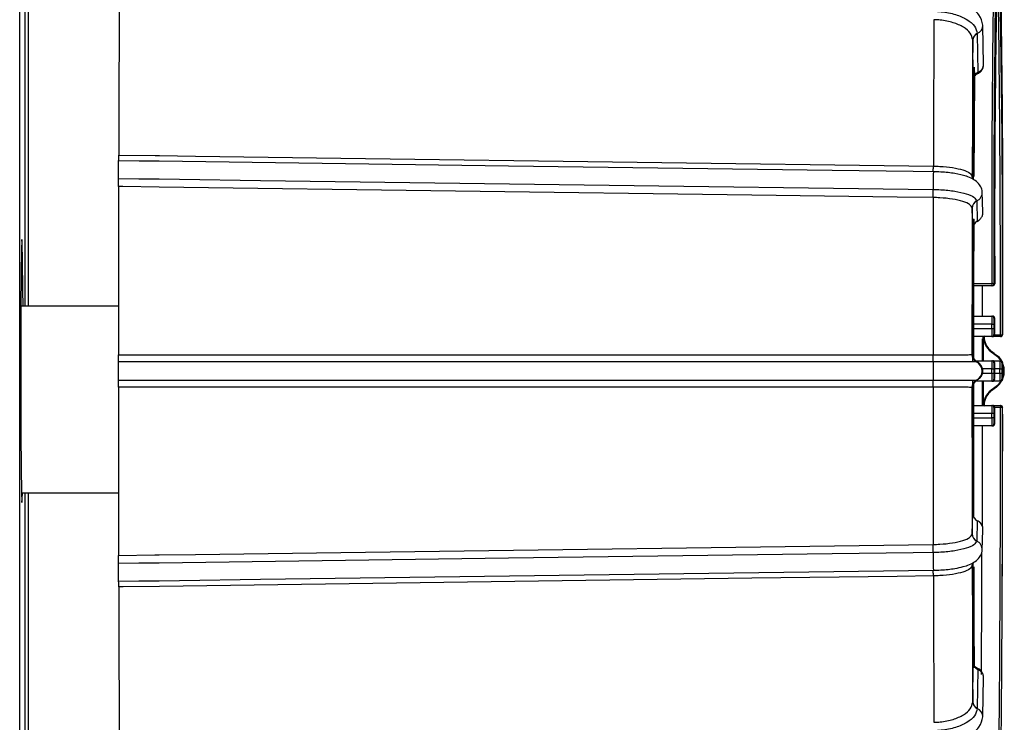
# Model space of a CAD drawing. Extents: x 5 to 297, y -3 to 205.
# Tile 7 of 38: x 67.07 to 69.5, y 72.29 to 74.02. Entities that reach past the tile are written whole.
import ezdxf

# ---------------------------------------------------------------- set-up
doc = ezdxf.new("R2010")
doc.units = 0
doc.layers.get('0').update_dxf_attribs({"linetype": 'CONTINUOUS'})

msp = doc.modelspace()

# ---------------------------------------------------------------- linework, layer by layer
at = {"color": 7, "linetype": 'CONTINUOUS'}
for p, q in [((67.0745, 70.6991), (67.0745, 75.5233)), ((67.0881, 73.3191), (67.0881, 74.2091)), ((67.0962, 73.3191), (67.0962, 74.2091)), ((69.4478, 73.914), (69.4463, 74.0103)), ((69.4212, 73.9741), (69.4212, 73.9746)), ((69.4227, 73.878), (69.4212, 73.9741)), ((69.4324, 73.9902), (69.4324, 73.9897)), ((69.4324, 73.9897), (69.4338, 73.8941)), ((69.4091, 73.6374), (69.4055, 73.639)), ((69.42, 73.6371), (69.42, 73.6383)), ((69.42, 73.6374), (69.42, 73.638)), ((69.4201, 73.6371), (69.42, 73.6376)), ((69.4465, 73.5505), (69.4448, 73.6004)), ((69.4198, 73.5602), (69.4198, 73.5604)), ((69.4214, 73.5104), (69.4198, 73.5602)), ((69.4309, 73.5777), (69.431, 73.5775)), ((69.431, 73.5775), (69.4326, 73.528)), ((69.4238, 73.5332), (69.4235, 73.375)), ((69.4235, 73.375), (69.4685, 73.375)), ((69.4685, 73.3691), (69.4235, 73.3691)), ((69.4442, 73.3691), (69.4444, 73.2941)), ((69.4705, 73.3691), (69.4685, 73.3691)), ((69.4735, 73.3741), (69.4755, 73.3741)), ((67.3177, 73.3191), (67.0777, 73.3191)), ((69.4235, 73.2941), (69.4685, 73.2941)), ((69.4685, 73.2941), (69.4703, 73.2941)), ((69.4233, 73.2741), (69.4233, 73.2641)), ((69.4683, 73.2741), (69.4233, 73.2741)), ((69.4683, 73.2741), (69.4734, 73.2741)), ((69.4683, 73.2641), (69.4683, 73.2741)), ((69.4734, 73.2741), (69.4734, 73.2641)), ((69.4753, 73.2891), (69.4735, 73.2891)), ((69.4755, 73.2641), (69.4755, 73.2741)), ((69.4755, 73.2641), (69.4755, 73.2741)), ((69.4233, 73.2641), (69.4683, 73.2641)), ((69.4685, 73.2441), (69.4235, 73.2441)), ((69.4472, 73.1841), (69.4472, 73.2441)), ((69.4514, 73.2321), (69.4491, 73.2457)), ((69.4683, 73.2641), (69.4734, 73.2641)), ((69.4703, 73.2441), (69.4685, 73.2441)), ((69.4895, 73.2441), (69.4703, 73.2441)), ((69.4735, 73.2491), (69.4753, 73.2491)), ((69.4901, 73.2441), (69.4895, 73.2441)), ((69.4945, 73.2491), (69.4951, 73.2491)), ((69.4457, 73.1841), (69.4457, 73.2385)), ((69.4194, 73.1994), (69.4211, 73.1994)), ((69.474, 73.2024), (69.4722, 73.2024)), ((69.474, 73.2025), (69.474, 73.2024)), ((69.474, 73.2025), (69.474, 73.2025)), ((69.4282, 73.1841), (69.4685, 73.1841)), ((69.4305, 73.1815), (69.4305, 73.1815)), ((69.4322, 73.1815), (69.4305, 73.1815)), ((69.4685, 73.1841), (69.4703, 73.1841)), ((69.4703, 73.1841), (69.4881, 73.1841)), ((69.4753, 73.1791), (69.4735, 73.1791)), ((69.4881, 73.1841), (69.49, 73.1841)), ((69.495, 73.1791), (69.4931, 73.1791)), ((69.4683, 73.1641), (69.4734, 73.1641)), ((69.4683, 73.1541), (69.4683, 73.1641)), ((69.4683, 73.1541), (69.4734, 73.1541)), ((69.4734, 73.1641), (69.4734, 73.1541)), ((69.4755, 73.1541), (69.4755, 73.1641)), ((69.4755, 73.1541), (69.4755, 73.1641)), ((69.488, 73.1641), (69.493, 73.1641)), ((69.488, 73.1541), (69.488, 73.1641)), ((69.488, 73.1541), (69.493, 73.1541)), ((69.493, 73.1641), (69.493, 73.1541)), ((69.4951, 73.1541), (69.4951, 73.1641)), ((69.4951, 73.1541), (69.4951, 73.1641)), ((69.4685, 73.1341), (69.4282, 73.1341)), ((69.4305, 73.1368), (69.4305, 73.1368)), ((69.4305, 73.1368), (69.4322, 73.1368)), ((69.4457, 73.0744), (69.4457, 73.1341)), ((69.4472, 73.0741), (69.4472, 73.1341)), ((69.4703, 73.1341), (69.4685, 73.1341)), ((69.4881, 73.1341), (69.4703, 73.1341)), ((69.4735, 73.1391), (69.4753, 73.1391)), ((69.49, 73.1341), (69.4881, 73.1341)), ((69.4931, 73.1391), (69.495, 73.1391)), ((69.4194, 73.1188), (69.4194, 73.1188)), ((69.4211, 73.1188), (69.4194, 73.1188)), ((69.4722, 73.1158), (69.474, 73.1158)), ((69.474, 73.1158), (69.474, 73.1158)), ((69.474, 73.1158), (69.474, 73.1158)), ((69.4235, 73.0741), (69.4685, 73.0741)), ((69.4685, 73.0741), (69.4703, 73.0741)), ((69.4703, 73.0741), (69.4896, 73.0741)), ((69.4896, 73.0741), (69.4901, 73.0741)), ((69.4233, 73.0541), (69.4233, 73.0441)), ((69.4683, 73.0541), (69.4233, 73.0541)), ((69.4683, 73.0441), (69.4683, 73.0541)), ((69.4734, 73.0541), (69.4683, 73.0541)), ((69.4734, 73.0541), (69.4734, 73.0441)), ((69.4753, 73.0691), (69.4735, 73.0691)), ((69.4755, 73.0441), (69.4755, 73.0541)), ((69.4755, 73.0441), (69.4755, 73.0541)), ((69.4951, 73.0691), (69.4946, 73.0691)), ((69.4233, 73.0441), (69.4683, 73.0441)), ((69.4734, 73.0441), (69.4683, 73.0441)), ((69.4735, 73.0291), (69.4753, 73.0291)), ((69.4685, 73.0241), (69.4235, 73.0241)), ((69.4703, 73.0241), (69.4685, 73.0241)), ((67.0791, 72.8591), (67.3179, 72.8591)), ((67.0881, 72.1091), (67.0881, 72.8591)), ((67.0962, 72.1091), (67.0962, 72.8591)), ((69.4198, 72.7581), (69.4214, 72.8079)), ((69.4326, 72.7903), (69.431, 72.7408)), ((69.4448, 72.7179), (69.4465, 72.7678)), ((69.431, 72.7408), (69.4309, 72.7406)), ((69.3979, 72.6776), (69.4055, 72.6793)), ((69.42, 72.68), (69.42, 72.6813)), ((69.42, 72.6803), (69.42, 72.6809)), ((69.42, 72.6803), (69.42, 72.68)), ((69.4212, 72.3441), (69.4227, 72.4402)), ((69.4338, 72.4242), (69.4324, 72.3286)), ((69.4463, 72.308), (69.4478, 72.4043)), ((69.4324, 72.3286), (69.4324, 72.3281))]:
    msp.add_line(p, q, dxfattribs=at)
at = {"color": 1, "linetype": 'CONTINUOUS'}
for p, q in [((69.42, 73.638), (69.42, 73.6373)), ((69.4735, 73.2494), (69.4735, 73.2491)), ((69.4753, 73.2484), (69.4894, 73.2484)), ((69.4452, 73.1541), (69.4683, 73.1541)), ((69.4683, 73.1641), (69.4454, 73.1641)), ((69.488, 73.1641), (69.4755, 73.1641)), ((69.4755, 73.1541), (69.488, 73.1541)), ((69.4735, 73.1394), (69.4735, 73.1391)), ((69.4896, 73.0692), (69.4753, 73.0692)), ((69.42, 72.681), (69.42, 72.6803))]:
    msp.add_line(p, q, dxfattribs=at)
at = {"color": 7, "linetype": 'CONTINUOUS', "flags": 128}
for points in [[(69.4248, 73.9076), (69.4242, 73.7833), (69.4236, 73.6385)], [(69.4254, 73.8955), (69.4246, 73.7515), (69.4242, 73.6398)], [(67.3183, 73.6909), (67.4078, 73.6897), (67.4184, 73.6895), (67.5078, 73.6883), (67.8655, 73.6835), (69.3244, 73.6637)], [(69.3243, 73.6496), (69.2744, 73.6503), (69.0752, 73.653), (68.2781, 73.6638), (67.4183, 73.6755), (67.3684, 73.6761), (67.3182, 73.6768)], [(67.3181, 73.6333), (67.3679, 73.6327), (67.4181, 73.632), (67.468, 73.6313), (67.6672, 73.6286), (68.4643, 73.6178), (69.3242, 73.6061)], [(69.3242, 73.5862), (69.2348, 73.5874), (68.8772, 73.5923), (67.4182, 73.6121), (67.3288, 73.6133), (67.3182, 73.6134)], [(69.4233, 73.5335), (69.4229, 73.375), (69.4228, 73.1913)], [(69.4325, 73.5274), (69.4326, 73.5274), (69.4326, 73.528)], [(67.0827, 73.3191), (67.0825, 73.3588), (67.0818, 73.4312), (67.0809, 73.4742), (67.08, 73.483), (67.0791, 73.4568), (67.0783, 73.3983), (67.0777, 73.3138), (67.0774, 73.2126), (67.0774, 73.1057), (67.0777, 73.0045), (67.0783, 72.92), (67.0791, 72.8615), (67.08, 72.8353), (67.0809, 72.8441), (67.0813, 72.8591)], [(69.4472, 73.2441), (69.4472, 73.2079), (69.4472, 73.1841)], [(67.3177, 73.1992), (67.4071, 73.1992), (67.4177, 73.1992), (67.5072, 73.1992), (67.8649, 73.1992), (69.3238, 73.1992)], [(69.4722, 73.2024), (69.4825, 73.1945), (69.4905, 73.1842)], [(69.474, 73.2025), (69.4844, 73.1945), (69.4923, 73.1843)], [(69.3237, 73.1817), (69.2738, 73.1817), (69.0746, 73.1817), (68.2775, 73.1817), (67.4176, 73.1817), (67.3678, 73.1817), (67.3176, 73.1817)], [(67.3176, 73.1366), (67.3674, 73.1366), (67.4176, 73.1366), (67.4674, 73.1366), (67.6667, 73.1366), (68.4638, 73.1366), (69.3237, 73.1366)], [(69.4228, 73.1269), (69.4229, 72.9433), (69.4232, 72.7999)], [(69.4472, 73.1341), (69.4472, 73.1104), (69.4472, 73.0741)], [(69.4904, 73.1341), (69.4905, 73.1341), (69.4825, 73.1238), (69.4722, 73.1158)], [(69.3238, 73.1191), (69.2344, 73.1191), (68.8767, 73.1191), (67.4177, 73.1191), (67.3283, 73.1191), (67.3177, 73.1191)], [(69.4445, 73.0241), (69.4445, 72.9222), (69.4442, 72.7777), (69.4442, 72.7755)], [(69.4325, 72.7909), (69.4326, 72.7909), (69.4326, 72.7903)], [(69.3242, 72.7122), (69.2743, 72.7115), (69.0751, 72.7088), (68.278, 72.698), (67.4181, 72.6863), (67.3683, 72.6856), (67.3181, 72.685)], [(67.3182, 72.7049), (67.4076, 72.7061), (67.4182, 72.7062), (67.5076, 72.7074), (67.8654, 72.7123), (69.3242, 72.7321)], [(67.3182, 72.6415), (67.368, 72.6422), (67.4183, 72.6428), (67.4681, 72.6435), (67.6673, 72.6462), (68.4644, 72.657), (69.3243, 72.6687)], [(69.4236, 72.677), (69.4242, 72.535), (69.4247, 72.4284)], [(69.3244, 72.6546), (69.235, 72.6534), (68.8773, 72.6486), (67.4184, 72.6288), (67.329, 72.6276), (67.3183, 72.6274)]]:
    msp.add_lwpolyline(points, dxfattribs=at)
at = {"color": 1, "linetype": 'CONTINUOUS', "flags": 128}
for points in [[(69.4333, 73.8915), (69.4336, 73.8917), (69.4339, 73.8926), (69.4338, 73.8941)], [(69.4333, 72.4268), (69.4336, 72.4266), (69.4339, 72.4257), (69.4338, 72.4242)]]:
    msp.add_lwpolyline(points, dxfattribs=at)
at = {"color": 7, "linetype": 'CONTINUOUS'}
for centre, radius, start, end in [((106.2204, 73.5484), 36.7523, 178.67124, 180.27029), ((106.0784, 73.5468), 36.6053, 178.67124, 180.27029), ((27.5629, 73.4724), 41.9328, 359.69493, 1.26161), ((103.37, 73.5256), 33.8948, 178.76915, 180.256), ((32.7518, 73.4239), 36.7431, 359.72747, 1.29648), ((15.9729, 73.3478), 53.5166, 359.89362, 0.86863), ((238.8102, 73.264), 171.4924, 179.728422, 179.857372), ((231.3713, 73.2582), 162.0474, 179.729142, 179.856652), ((222.493, 73.2528), 153.0734, 179.72999, 179.855804), ((69.4387, 73.9739), 0.0175, 111.1449, 177.5316), ((69.4386, 73.9734), 0.0174, 110.8827, 177.5657), ((199.2378, 73.2577), 129.8164, 179.725062, 179.835291), ((71.0014, 73.624), 1.6773, 179.1231, 180.609), ((279.3323, 73.1628), 212.0146, 179.878209, 179.99014), ((269.6598, 73.1626), 200.336, 179.878834, 179.989516), ((258.6592, 73.1624), 189.2398, 179.879569, 179.98878), ((69.4392, 73.5602), 0.0194, 115.1787, 179.3641), ((69.4391, 73.56), 0.0193, 115.0565, 179.3904), ((69.6001, 73.3734), 0.1766, 179.469, 181.3709), ((69.4697, 73.3669), 0.00821, 62.1233, 98.4441), ((69.6451, 73.3734), 0.1766, 179.469, 181.3709), ((69.4685, 73.3741), 0.005, 270.0011, 0.0011), ((69.4705, 73.3741), 0.005, 270, 359.9404), ((69.4705, 73.3741), 0.005, 270.0011, 0.0011), ((69.9964, 73.2791), 0.5731, 178.5002, 180.4998), ((70.0414, 73.2791), 0.5731, 178.5002, 180.4998), ((69.4685, 73.2891), 0.005, 359.9989, 89.9989), ((69.4703, 73.2891), 0.005, 359.9989, 89.9989), ((69.9032, 73.2779), 0.4298, 178.5002, 180.4998), ((69.0456, 73.2779), 0.4298, 359.5002, 1.4998), ((69.9964, 73.2591), 0.5731, 179.5002, 181.4998), ((70.0414, 73.2591), 0.5731, 179.5002, 181.4998), ((69.4685, 73.2491), 0.005, 270.0011, 0.0011), ((69.4703, 73.2491), 0.005, 270.0011, 0.0011), ((70.0488, 73.2609), 0.5755, 179.6779, 181.1427), ((69.0456, 73.2604), 0.4298, 358.5002, 0.4998), ((69.4907, 73.2578), 0.00949, 262.6369, 293.7872), ((69.6051, 73.2475), 0.1156, 179.5204, 181.6374), ((69.4895, 73.2491), 0.005, 270.0011, 0.0011), ((69.4901, 73.2491), 0.005, 270, 0.0362), ((69.4901, 73.2491), 0.005, 270.0011, 0.0011), ((69.4394, 73.1994), 0.02, 179.9995, 243.5717), ((69.4394, 73.1994), 0.02, 180.0072, 243.575), ((71.2323, 73.1591), 1.9088, 179.3241, 180.6759), ((69.4193, 73.1591), 0.025, 296.4751, 63.5249), ((70.0414, 73.1691), 0.5731, 178.5002, 180.4998), ((69.4685, 73.1791), 0.005, 359.9989, 89.9989), ((69.4703, 73.1791), 0.005, 359.9989, 89.9989), ((69.9032, 73.1679), 0.4298, 178.5002, 180.4998), ((69.0456, 73.1679), 0.4298, 359.5002, 1.4998), ((70.061, 73.1691), 0.5731, 178.5002, 180.4998), ((69.4881, 73.1791), 0.005, 359.9989, 89.9989), ((69.49, 73.1791), 0.005, 359.9989, 89.9989), ((69.9228, 73.1679), 0.4298, 178.5002, 180.4998), ((69.449, 73.1591), 0.05, 332.3937, 20.7308), ((69.4471, 73.1591), 0.05, 339.6615, 15.6922), ((69.0653, 73.1679), 0.4298, 359.5002, 1.4998), ((70.0414, 73.1491), 0.5731, 179.5002, 181.4998), ((70.0488, 73.1509), 0.5755, 179.6779, 181.1427), ((69.0456, 73.1504), 0.4298, 358.5002, 0.4998), ((70.061, 73.1491), 0.5731, 179.5002, 181.4998), ((69.9228, 73.1504), 0.4298, 179.5002, 181.4998), ((69.0653, 73.1504), 0.4298, 358.5002, 0.4998), ((69.4394, 73.1188), 0.02, 116.4261, 179.9917), ((69.4394, 73.1188), 0.02, 116.4283, 180.0005), ((69.4685, 73.1391), 0.005, 270.0011, 0.0011), ((69.4703, 73.1391), 0.005, 270.0011, 0.0011), ((69.449, 73.1591), 0.05, 300.0105, 330.6354), ((69.4881, 73.1391), 0.005, 270.0011, 0.0011), ((69.49, 73.1391), 0.005, 270.0011, 0.0011), ((279.3323, 73.1555), 212.0146, 180.00986, 180.121791), ((269.6598, 73.1557), 200.336, 180.010484, 180.121166), ((258.6592, 73.1559), 189.2398, 180.01122, 180.120431), ((69.9964, 73.0591), 0.5731, 178.5002, 180.4998), ((70.0414, 73.0591), 0.5731, 178.5002, 180.4998), ((69.4685, 73.0691), 0.005, 359.9989, 89.9989), ((69.4703, 73.0691), 0.005, 359.9989, 89.9989), ((69.6314, 73.0704), 0.1418, 178.4937, 180.4986), ((69.4896, 73.0691), 0.005, 359.9989, 89.9989), ((69.4901, 73.0691), 0.005, 359.9638, 90), ((69.4901, 73.0691), 0.005, 359.9989, 89.9989), ((69.9032, 73.0579), 0.4298, 178.5002, 180.4998), ((69.0456, 73.0579), 0.4298, 359.5002, 1.4998), ((-11.7109, 72.9763), 81.2005, 359.388346, 0.065536), ((69.4908, 72.9008), 0.1684, 88.7063, 90.4228), ((-9.9188, 72.9708), 79.4135, 359.359838, 0.070967), ((-10.1327, 73.0098), 79.6277, 359.333453, 0.042719), ((69.9964, 73.0391), 0.5731, 179.5002, 181.4998), ((70.0414, 73.0391), 0.5731, 179.5002, 181.4998), ((69.4685, 73.0291), 0.005, 270.0011, 0.0011), ((69.4703, 73.0291), 0.005, 270.0011, 0.0011), ((69.9032, 73.0404), 0.4298, 179.5002, 181.4998), ((69.0456, 73.0404), 0.4298, 358.5002, 0.4998), ((69.4391, 72.7583), 0.0193, 180.6096, 244.9435), ((69.4392, 72.7581), 0.0194, 180.6234, 244.8338), ((71.0014, 72.6943), 1.6773, 179.391, 180.8769), ((-24.8512, 72.9776), 94.2956, 359.656218, 359.839339), ((201.0754, 73.0677), 131.6541, 180.165487, 180.274489), ((222.493, 73.0655), 153.0734, 180.144196, 180.27001), ((231.3713, 73.0601), 162.0474, 180.143348, 180.270858), ((238.8102, 73.0543), 171.4924, 180.142628, 180.271578), ((69.4386, 72.3449), 0.0174, 182.4343, 249.1173), ((69.4387, 72.3444), 0.0175, 182.4426, 248.881)]:
    msp.add_arc(centre, radius, start, end, dxfattribs=at)
at = {"color": 1, "linetype": 'CONTINUOUS'}
for centre, radius, start, end in [((69.4244, 74.0106), 0.022, 291.3551, 359.4994), ((69.4205, 73.5998), 0.0244, 295.4517, 2.1461), ((234.9865, 73.1621), 165.5653, 179.878584, 179.987966), ((69.4991, 73.2457), 0.05, 181.8135, 239.9588), ((234.9603, 73.1561), 165.539, 180.012789, 180.121421), ((69.4991, 73.0726), 0.05, 120.0412, 178.1865), ((69.4204, 72.7185), 0.0245, 358.0026, 64.4429), ((69.4241, 72.3075), 0.0222, 0.9666, 68.2302)]:
    msp.add_arc(centre, radius, start, end, dxfattribs=at)
at = {"color": 7, "linetype": 'CONTINUOUS'}
for centre, major_axis, ratio, start_param, end_param in [((69.4426, 73.8791), (0.0196, 0.0043), 0.856018, 1.843386, 2.952947), ((69.4414, 73.511), (0.0187, 0.0072), 0.955906, 1.675731, 2.785292), ((69.4972, 73.2457), (0.05, 0), 0.999581, 3.141593, 4.188097), ((69.4411, 73.1994), (0, 0.02), 0.999047, 1.570796, 2.680357), ((69.4411, 73.1188), (0, 0.02), 0.999047, 0.461235, 1.570796), ((69.4972, 73.0726), (0.05, 0), 0.999581, 2.095088, 3.141593), ((69.4414, 72.8073), (0.0187, -0.0072), 0.955906, 3.497893, 4.607454), ((69.4426, 72.4392), (0.0196, -0.0043), 0.856018, 3.330239, 4.4398)]:
    msp.add_ellipse(centre, major_axis=major_axis, ratio=ratio, start_param=start_param, end_param=end_param, dxfattribs=at)
for points, knots in [([(69.4463, 74.0104), (69.4442, 74.0192), (69.4401, 74.0368), (69.4119, 74.0593), (69.3723, 74.0757), (69.3412, 74.0792), (69.3258, 74.081)], [0, 0, 0, 0, 0.252356, 0.503667, 0.753138, 1, 1, 1, 1]), ([(69.3257, 74.0452), (69.3318, 74.0449), (69.3503, 74.044), (69.3798, 74.0379), (69.4084, 74.0254), (69.4281, 74.0089), (69.431, 73.9964), (69.4324, 73.9902)], [0, 0, 0, 0, 0.1092173, 0.3319711, 0.554716, 0.7774097, 1, 1, 1, 1]), ([(69.4212, 73.9746), (69.4199, 73.9803), (69.4173, 73.9915), (69.3996, 74.0065), (69.3738, 74.0177), (69.3474, 74.0232), (69.331, 74.024), (69.3257, 74.0243)], [0, 0, 0, 0, 0.223538, 0.447066, 0.670551, 0.893983, 1, 1, 1, 1]), ([(69.4332, 73.8918), (69.4341, 73.8921), (69.4379, 73.8934), (69.4428, 73.8985), (69.4467, 73.9046), (69.447, 73.9086), (69.4471, 73.9097)], [0, 0, 0, 0, 0.126542, 0.49861, 0.863037, 1, 1, 1, 1]), ([(69.4338, 73.8941), (69.4362, 73.8955), (69.4411, 73.8981), (69.4457, 73.9043), (69.448, 73.9099), (69.4476, 73.9131), (69.4475, 73.914)], [0, 0, 0, 0, 0.2995452, 0.5975729, 0.895663, 1, 1, 1, 1]), ([(69.4227, 73.8779), (69.4228, 73.879), (69.423, 73.8815), (69.4253, 73.8858), (69.4293, 73.8894), (69.4323, 73.8909), (69.4333, 73.8915)], [0, 0, 0, 0, 0.253143, 0.577049, 0.857549, 1, 1, 1, 1]), ([(67.3182, 73.6768), (67.3182, 73.6775), (67.3183, 73.6787), (67.3183, 73.6832), (67.3183, 73.6876), (67.3183, 73.6903), (67.3183, 73.6909)], [0, 0, 0, 0, 0.307008, 0.614028, 0.920748, 1, 1, 1, 1]), ([(67.3181, 73.6333), (67.3181, 73.6354), (67.3181, 73.6395), (67.318, 73.6476), (67.318, 73.6561), (67.3181, 73.6643), (67.3181, 73.671), (67.3182, 73.6752), (67.3182, 73.6764), (67.3182, 73.6768)], [0, 0, 0, 0, 0.150484, 0.300967, 0.451451, 0.601935, 0.752418, 0.902902, 1, 1, 1, 1]), ([(69.3243, 73.6496), (69.3242, 73.6501), (69.3242, 73.6511), (69.3242, 73.6543), (69.3243, 73.6585), (69.3243, 73.6619), (69.3244, 73.6637)], [0, 0, 0, 0, 0.25, 0.5, 0.75, 1, 1, 1, 1]), ([(69.3244, 73.6637), (69.3297, 73.6635), (69.3461, 73.6631), (69.3725, 73.6603), (69.3983, 73.6546), (69.4161, 73.6469), (69.4187, 73.6411), (69.42, 73.6383)], [0, 0, 0, 0, 0.106017, 0.329449, 0.552934, 0.776462, 1, 1, 1, 1]), ([(67.3182, 73.6134), (67.3182, 73.6157), (67.3182, 73.6201), (67.3182, 73.6267), (67.3181, 73.631), (67.3181, 73.6329), (67.3181, 73.6333)], [0, 0, 0, 0, 0.306402, 0.612797, 0.919391, 1, 1, 1, 1]), ([(69.4448, 73.6006), (69.4441, 73.6046), (69.4426, 73.6125), (69.434, 73.6233), (69.4218, 73.6326), (69.4109, 73.6369), (69.4056, 73.639)], [0, 0, 0, 0, 0.260168, 0.51549, 0.762918, 1, 1, 1, 1]), ([(69.4217, 73.632), (69.4211, 73.6324), (69.4202, 73.6331), (69.4206, 73.6369), (69.4207, 73.6383)], [0, 0, 0, 0, 0.624037, 1, 1, 1, 1]), ([(69.3242, 73.5862), (69.3242, 73.588), (69.3241, 73.5917), (69.3241, 73.5971), (69.3241, 73.6022), (69.3241, 73.6048), (69.3242, 73.6061)], [0, 0, 0, 0, 0.25, 0.5, 0.75, 1, 1, 1, 1]), ([(69.3242, 73.6061), (69.3302, 73.606), (69.3488, 73.6055), (69.3783, 73.6024), (69.4069, 73.5959), (69.4266, 73.5874), (69.4295, 73.581), (69.4309, 73.5777)], [0, 0, 0, 0, 0.109217, 0.331971, 0.554716, 0.77741, 1, 1, 1, 1]), ([(69.4198, 73.5604), (69.4185, 73.5633), (69.4159, 73.5692), (69.3981, 73.577), (69.3723, 73.5828), (69.346, 73.5857), (69.3295, 73.5861), (69.3242, 73.5862)], [0, 0, 0, 0, 0.223538, 0.447066, 0.670551, 0.893983, 1, 1, 1, 1]), ([(69.4326, 73.528), (69.435, 73.5295), (69.4398, 73.5324), (69.4444, 73.5393), (69.4467, 73.5456), (69.4462, 73.5494), (69.4461, 73.5505)], [0, 0, 0, 0, 0.295264, 0.589033, 0.882863, 1, 1, 1, 1]), ([(69.4324, 73.5277), (69.4334, 73.5281), (69.436, 73.529), (69.4378, 73.5312), (69.4389, 73.5325)], [0, 0, 0, 0, 0.390296, 1, 1, 1, 1]), ([(69.4213, 73.1841), (69.4213, 73.2137), (69.4213, 73.3153), (69.4214, 73.4256), (69.4216, 73.502), (69.4216, 73.5094)], [0, 0, 0, 0, 0.269846, 0.928808, 1, 1, 1, 1]), ([(69.4736, 73.2929), (69.4735, 73.293), (69.4732, 73.2934), (69.472, 73.2939), (69.4709, 73.2941), (69.4703, 73.2941)], [0, 0, 0, 0, 0.031794, 0.50701, 1, 1, 1, 1]), ([(69.4754, 73.2851), (69.4754, 73.2862), (69.4754, 73.2879), (69.4754, 73.2889), (69.4753, 73.2893), (69.4753, 73.2897), (69.4752, 73.2902), (69.475, 73.2909), (69.4746, 73.2919), (69.4739, 73.2926), (69.4736, 73.2929)], [0, 0, 0, 0, 0.343095, 0.566478, 0.680333, 0.72795, 0.760049, 0.811542, 0.889578, 1, 1, 1, 1]), ([(69.4755, 73.2741), (69.4755, 73.2761), (69.4755, 73.2799), (69.4754, 73.2837), (69.4754, 73.285), (69.4754, 73.2851)], [0, 0, 0, 0, 0.470837, 0.931476, 1, 1, 1, 1]), ([(69.474, 73.2025), (69.4694, 73.2057), (69.4602, 73.2123), (69.4522, 73.2263), (69.4493, 73.2379), (69.4491, 73.244), (69.449, 73.2457)], [0, 0, 0, 0, 0.322284, 0.644569, 0.904577, 1, 1, 1, 1]), ([(69.4703, 73.2441), (69.4709, 73.2442), (69.472, 73.2443), (69.4731, 73.2449), (69.4735, 73.2453), (69.4736, 73.2454)], [0, 0, 0, 0, 0.514642, 0.932362, 1, 1, 1, 1]), ([(69.4736, 73.2454), (69.4738, 73.2456), (69.4743, 73.2461), (69.4748, 73.2469), (69.4751, 73.2477), (69.4752, 73.2482), (69.4753, 73.2485), (69.4753, 73.2488), (69.4753, 73.2491), (69.4754, 73.2494), (69.4754, 73.25), (69.4754, 73.2502)], [0, 0, 0, 0, 0.1161094, 0.2378841, 0.3373085, 0.4086785, 0.4550697, 0.5033138, 0.5839795, 0.8053817, 1, 1, 1, 1]), ([(69.4628, 73.2116), (69.4611, 73.2135), (69.4565, 73.2186), (69.4523, 73.2258), (69.4515, 73.2311), (69.4514, 73.2321)], [0, 0, 0, 0, 0.3229037, 0.8797056, 1, 1, 1, 1]), ([(67.3176, 73.1817), (67.3176, 73.1828), (67.3176, 73.1852), (67.3177, 73.1909), (67.3177, 73.1958), (67.3177, 73.1987), (67.3177, 73.1992)], [0, 0, 0, 0, 0.307008, 0.614028, 0.920748, 1, 1, 1, 1]), ([(69.3237, 73.1817), (69.3236, 73.1826), (69.3236, 73.1844), (69.3236, 73.1887), (69.3236, 73.1937), (69.3237, 73.1974), (69.3238, 73.1992)], [0, 0, 0, 0, 0.25, 0.5, 0.75, 1, 1, 1, 1]), ([(69.3238, 73.1992), (69.3291, 73.1992), (69.3455, 73.1992), (69.3719, 73.1993), (69.3977, 73.1993), (69.4155, 73.1994), (69.4181, 73.1994), (69.4194, 73.1994)], [0, 0, 0, 0, 0.106017, 0.329449, 0.552934, 0.776462, 1, 1, 1, 1]), ([(69.4194, 73.1994), (69.4194, 73.1994), (69.4194, 73.1994), (69.4194, 73.1994), (69.4194, 73.1994)], [0, 0, 0, 0, 0.04216, 1, 1, 1, 1]), ([(67.3176, 73.1366), (67.3176, 73.1381), (67.3175, 73.1411), (67.3175, 73.1482), (67.3175, 73.1564), (67.3175, 73.1649), (67.3175, 73.1728), (67.3175, 73.1785), (67.3176, 73.1808), (67.3176, 73.1817)], [0, 0, 0, 0, 0.150484, 0.300967, 0.451451, 0.601935, 0.752418, 0.902902, 1, 1, 1, 1]), ([(69.4305, 73.1815), (69.4291, 73.1816), (69.4262, 73.1816), (69.4065, 73.1816), (69.3778, 73.1816), (69.3483, 73.1817), (69.3298, 73.1817), (69.3237, 73.1817)], [0, 0, 0, 0, 0.22259, 0.445284, 0.668029, 0.890783, 1, 1, 1, 1]), ([(69.4322, 73.1368), (69.4346, 73.1383), (69.4393, 73.1412), (69.4441, 73.1484), (69.4464, 73.1566), (69.4458, 73.1651), (69.4424, 73.173), (69.4374, 73.1785), (69.4336, 73.1807), (69.4322, 73.1815)], [0, 0, 0, 0, 0.152063, 0.303355, 0.454679, 0.606485, 0.758807, 0.911455, 1, 1, 1, 1]), ([(69.4736, 73.1829), (69.4735, 73.183), (69.4732, 73.1834), (69.472, 73.1839), (69.4709, 73.1841), (69.4703, 73.1841)], [0, 0, 0, 0, 0.031794, 0.50701, 1, 1, 1, 1]), ([(69.4754, 73.1751), (69.4754, 73.1762), (69.4754, 73.1779), (69.4754, 73.1789), (69.4753, 73.1793), (69.4753, 73.1797), (69.4752, 73.1802), (69.475, 73.1809), (69.4746, 73.1819), (69.4739, 73.1826), (69.4736, 73.1829)], [0, 0, 0, 0, 0.343095, 0.566478, 0.680333, 0.72795, 0.760049, 0.811542, 0.889578, 1, 1, 1, 1]), ([(69.4755, 73.1641), (69.4755, 73.1661), (69.4755, 73.1699), (69.4754, 73.1737), (69.4754, 73.175), (69.4754, 73.1751)], [0, 0, 0, 0, 0.470837, 0.931476, 1, 1, 1, 1]), ([(69.4932, 73.1829), (69.4932, 73.1829), (69.4928, 73.1834), (69.4917, 73.1839), (69.4905, 73.1841), (69.49, 73.1841)], [0, 0, 0, 0, 0.04683, 0.514666, 1, 1, 1, 1]), ([(69.495, 73.1751), (69.495, 73.1762), (69.495, 73.1779), (69.495, 73.1789), (69.495, 73.1793), (69.4949, 73.1797), (69.4949, 73.1802), (69.4947, 73.1809), (69.4942, 73.1819), (69.4936, 73.1825), (69.4932, 73.1829)], [0, 0, 0, 0, 0.344441, 0.568701, 0.683003, 0.730806, 0.763031, 0.814727, 0.893068, 1, 1, 1, 1]), ([(69.4951, 73.1641), (69.4951, 73.1661), (69.4951, 73.1699), (69.4951, 73.1737), (69.4951, 73.175), (69.495, 73.1751)], [0, 0, 0, 0, 0.470837, 0.931476, 1, 1, 1, 1]), ([(67.3177, 73.1191), (67.3177, 73.1213), (67.3177, 73.1258), (67.3177, 73.1317), (67.3176, 73.1351), (67.3176, 73.1364), (67.3176, 73.1366)], [0, 0, 0, 0, 0.306402, 0.612797, 0.9193913, 1, 1, 1, 1]), ([(69.3238, 73.1191), (69.3237, 73.1209), (69.3236, 73.1246), (69.3236, 73.1296), (69.3236, 73.1338), (69.3236, 73.1357), (69.3237, 73.1366)], [0, 0, 0, 0, 0.25, 0.5, 0.75, 1, 1, 1, 1]), ([(69.3237, 73.1366), (69.3298, 73.1366), (69.3483, 73.1366), (69.3778, 73.1366), (69.4065, 73.1367), (69.4262, 73.1367), (69.4291, 73.1367), (69.4305, 73.1368)], [0, 0, 0, 0, 0.1092173, 0.3319711, 0.554716, 0.7774097, 1, 1, 1, 1]), ([(69.4216, 72.8095), (69.4216, 72.83), (69.4214, 72.9199), (69.4213, 73.0301), (69.4213, 73.1182), (69.4212, 73.1341)], [0, 0, 0, 0, 0.194622, 0.854541, 1, 1, 1, 1]), ([(69.4703, 73.1341), (69.4709, 73.1342), (69.472, 73.1343), (69.4731, 73.1349), (69.4735, 73.1353), (69.4736, 73.1354)], [0, 0, 0, 0, 0.514642, 0.932362, 1, 1, 1, 1]), ([(69.4736, 73.1354), (69.4738, 73.1356), (69.4743, 73.1361), (69.4748, 73.1369), (69.4751, 73.1377), (69.4752, 73.1382), (69.4753, 73.1385), (69.4753, 73.1388), (69.4753, 73.1391), (69.4754, 73.1394), (69.4754, 73.14), (69.4754, 73.1402)], [0, 0, 0, 0, 0.116109, 0.237884, 0.337308, 0.408679, 0.45507, 0.503314, 0.58398, 0.805382, 1, 1, 1, 1]), ([(69.49, 73.1341), (69.4906, 73.1342), (69.4917, 73.1343), (69.4927, 73.1349), (69.4931, 73.1353), (69.4932, 73.1353)], [0, 0, 0, 0, 0.522928, 0.947374, 1, 1, 1, 1]), ([(69.4932, 73.1353), (69.4934, 73.1356), (69.4939, 73.136), (69.4944, 73.1369), (69.4948, 73.1377), (69.4949, 73.1382), (69.4949, 73.1385), (69.495, 73.1388), (69.495, 73.1391), (69.495, 73.1394), (69.495, 73.14), (69.495, 73.1402)], [0, 0, 0, 0, 0.121874, 0.242854, 0.34163, 0.412535, 0.458624, 0.506553, 0.586693, 0.806651, 1, 1, 1, 1]), ([(69.4194, 73.1188), (69.4181, 73.1189), (69.4155, 73.1189), (69.3977, 73.119), (69.3719, 73.119), (69.3455, 73.1191), (69.3291, 73.1191), (69.3238, 73.1191)], [0, 0, 0, 0, 0.223538, 0.447066, 0.670551, 0.893983, 1, 1, 1, 1]), ([(69.449, 73.0726), (69.4491, 73.0743), (69.4493, 73.0804), (69.4522, 73.092), (69.4602, 73.106), (69.4694, 73.1125), (69.474, 73.1158)], [0, 0, 0, 0, 0.0954234, 0.3554314, 0.6777157, 1, 1, 1, 1]), ([(69.4736, 73.0729), (69.4735, 73.073), (69.4732, 73.0734), (69.472, 73.0739), (69.4709, 73.0741), (69.4703, 73.0741)], [0, 0, 0, 0, 0.031794, 0.50701, 1, 1, 1, 1]), ([(69.4754, 73.0651), (69.4754, 73.0662), (69.4754, 73.0679), (69.4754, 73.0689), (69.4753, 73.0693), (69.4753, 73.0697), (69.4752, 73.0702), (69.475, 73.0709), (69.4746, 73.0719), (69.4739, 73.0726), (69.4736, 73.0729)], [0, 0, 0, 0, 0.343095, 0.566478, 0.680333, 0.72795, 0.760049, 0.811542, 0.889578, 1, 1, 1, 1]), ([(69.4755, 73.0541), (69.4755, 73.0561), (69.4755, 73.0599), (69.4754, 73.0637), (69.4754, 73.065), (69.4754, 73.0651)], [0, 0, 0, 0, 0.470837, 0.931476, 1, 1, 1, 1]), ([(69.4703, 73.0241), (69.4709, 73.0242), (69.472, 73.0243), (69.4731, 73.0249), (69.4735, 73.0253), (69.4736, 73.0254)], [0, 0, 0, 0, 0.514642, 0.932362, 1, 1, 1, 1]), ([(69.4736, 73.0254), (69.4738, 73.0256), (69.4743, 73.0261), (69.4748, 73.0269), (69.4751, 73.0277), (69.4752, 73.0282), (69.4753, 73.0285), (69.4753, 73.0288), (69.4753, 73.0291), (69.4754, 73.0294), (69.4754, 73.03), (69.4754, 73.0302)], [0, 0, 0, 0, 0.116109, 0.237884, 0.337308, 0.408679, 0.45507, 0.503314, 0.58398, 0.805382, 1, 1, 1, 1]), ([(69.4754, 73.0302), (69.4754, 73.0308), (69.4754, 73.0321), (69.4754, 73.0362), (69.4755, 73.0405), (69.4755, 73.0433), (69.4755, 73.0441)], [0, 0, 0, 0, 0.239478, 0.542215, 0.859383, 1, 1, 1, 1]), ([(69.446, 72.7682), (69.4462, 72.7696), (69.4466, 72.774), (69.4435, 72.7812), (69.4385, 72.7877), (69.434, 72.7898), (69.4324, 72.7905)], [0, 0, 0, 0, 0.144495, 0.474503, 0.804599, 1, 1, 1, 1]), ([(69.4462, 72.7678), (69.4462, 72.77), (69.4462, 72.7749), (69.4428, 72.782), (69.4379, 72.7873), (69.434, 72.7895), (69.4326, 72.7903)], [0, 0, 0, 0, 0.236592, 0.532091, 0.828226, 1, 1, 1, 1]), ([(69.3242, 72.7321), (69.3295, 72.7322), (69.346, 72.7326), (69.3723, 72.7355), (69.3981, 72.7413), (69.4159, 72.7491), (69.4185, 72.755), (69.4198, 72.7579)], [0, 0, 0, 0, 0.1060174, 0.3294489, 0.5529344, 0.7764621, 1, 1, 1, 1]), ([(69.4309, 72.7406), (69.4295, 72.7373), (69.4266, 72.7309), (69.4069, 72.7224), (69.3783, 72.7159), (69.3488, 72.7128), (69.3302, 72.7123), (69.3242, 72.7122)], [0, 0, 0, 0, 0.22259, 0.445284, 0.668029, 0.890783, 1, 1, 1, 1]), ([(69.4198, 72.7579), (69.4198, 72.7579), (69.4198, 72.758), (69.4198, 72.7581), (69.4198, 72.7581)], [0, 0, 0, 0, 0.04216, 1, 1, 1, 1]), ([(69.3242, 72.7122), (69.3241, 72.7135), (69.3241, 72.7161), (69.3241, 72.7212), (69.3241, 72.7266), (69.3242, 72.7302), (69.3242, 72.7321)], [0, 0, 0, 0, 0.25, 0.5, 0.75, 1, 1, 1, 1]), ([(69.4056, 72.6793), (69.4109, 72.6814), (69.4218, 72.6857), (69.434, 72.695), (69.4426, 72.7058), (69.4441, 72.7137), (69.4448, 72.7176)], [0, 0, 0, 0, 0.237082, 0.48451, 0.739832, 1, 1, 1, 1]), ([(67.3181, 72.685), (67.3181, 72.6866), (67.3182, 72.6899), (67.3182, 72.6964), (67.3182, 72.7016), (67.3182, 72.7043), (67.3182, 72.7049)], [0, 0, 0, 0, 0.307008, 0.614028, 0.920748, 1, 1, 1, 1]), ([(69.421, 72.6815), (69.4209, 72.6829), (69.4207, 72.686), (69.4211, 72.6859), (69.4213, 72.6859)], [0, 0, 0, 0, 0.41999, 1, 1, 1, 1]), ([(67.3182, 72.6415), (67.3182, 72.6423), (67.3181, 72.6439), (67.3181, 72.6495), (67.318, 72.6568), (67.318, 72.6652), (67.318, 72.6736), (67.3181, 72.6805), (67.3181, 72.6837), (67.3181, 72.685)], [0, 0, 0, 0, 0.1504837, 0.3009673, 0.451451, 0.6019347, 0.7524184, 0.902902, 1, 1, 1, 1]), ([(69.3244, 72.6546), (69.3243, 72.6564), (69.3243, 72.6598), (69.3242, 72.664), (69.3242, 72.6672), (69.3242, 72.6682), (69.3243, 72.6687)], [0, 0, 0, 0, 0.25, 0.5, 0.75, 1, 1, 1, 1]), ([(69.42, 72.68), (69.4187, 72.6772), (69.4161, 72.6714), (69.3983, 72.6637), (69.3725, 72.658), (69.3461, 72.6552), (69.3297, 72.6548), (69.3244, 72.6546)], [0, 0, 0, 0, 0.2235379, 0.4470656, 0.6705511, 0.8939826, 1, 1, 1, 1]), ([(69.42, 72.6808), (69.42, 72.6809), (69.42, 72.6811), (69.42, 72.6813), (69.42, 72.6813)], [0, 0, 0, 0, 0.778823, 1, 1, 1, 1]), ([(67.3183, 72.6274), (67.3183, 72.6295), (67.3183, 72.6337), (67.3183, 72.6385), (67.3182, 72.6407), (67.3182, 72.6414), (67.3182, 72.6415)], [0, 0, 0, 0, 0.306402, 0.612797, 0.919391, 1, 1, 1, 1]), ([(69.4333, 72.4268), (69.4316, 72.4278), (69.4279, 72.4298), (69.4243, 72.4341), (69.4228, 72.4377), (69.4227, 72.4397), (69.4227, 72.4403)], [0, 0, 0, 0, 0.248673, 0.530129, 0.839186, 1, 1, 1, 1]), ([(69.4475, 72.4043), (69.4476, 72.4049), (69.4482, 72.4083), (69.446, 72.4147), (69.4412, 72.4217), (69.4364, 72.4259), (69.4334, 72.4267), (69.4332, 72.4268)], [0, 0, 0, 0, 0.057705, 0.36971, 0.671796, 0.97744, 1, 1, 1, 1]), ([(69.3257, 72.294), (69.331, 72.2943), (69.3474, 72.2951), (69.3738, 72.3005), (69.3996, 72.3118), (69.4173, 72.3268), (69.4199, 72.338), (69.4212, 72.3437)], [0, 0, 0, 0, 0.106017, 0.329449, 0.552934, 0.776462, 1, 1, 1, 1]), ([(69.4324, 72.3281), (69.431, 72.3219), (69.4281, 72.3094), (69.4084, 72.2929), (69.3798, 72.2804), (69.3503, 72.2743), (69.3318, 72.2734), (69.3257, 72.2731)], [0, 0, 0, 0, 0.2225903, 0.445284, 0.6680289, 0.8907827, 1, 1, 1, 1]), ([(69.4212, 72.3437), (69.4212, 72.3437), (69.4212, 72.3438), (69.4212, 72.344), (69.4212, 72.3441)], [0, 0, 0, 0, 0.04216, 1, 1, 1, 1]), ([(69.3258, 72.2373), (69.3412, 72.2391), (69.3723, 72.2426), (69.4119, 72.259), (69.4401, 72.2815), (69.4442, 72.2991), (69.4463, 72.3079)], [0, 0, 0, 0, 0.2468621, 0.4963326, 0.7476441, 1, 1, 1, 1])]:
    msp.add_open_spline(points, degree=3, knots=knots, dxfattribs=at)
at = {"color": 1, "linetype": 'CONTINUOUS'}
for points, knots in [([(69.4055, 73.639), (69.3966, 73.6413), (69.3788, 73.6459), (69.3488, 73.649), (69.3303, 73.6495), (69.3243, 73.6496)], [0, 0, 0, 0, 0.401548, 0.803111, 1, 1, 1, 1]), ([(69.3243, 72.6687), (69.3303, 72.6688), (69.3488, 72.6693), (69.3758, 72.6719), (69.3913, 72.6759), (69.3979, 72.6776)], [0, 0, 0, 0, 0.220767, 0.671032, 1, 1, 1, 1]), ([(69.4475, 72.4043), (69.4475, 72.4061), (69.4475, 72.4104), (69.4441, 72.4167), (69.4391, 72.4215), (69.4353, 72.4234), (69.4338, 72.4242)], [0, 0, 0, 0, 0.225574, 0.525338, 0.825747, 1, 1, 1, 1])]:
    msp.add_open_spline(points, degree=3, knots=knots, dxfattribs=at)

doc.saveas('drawing.dxf')
